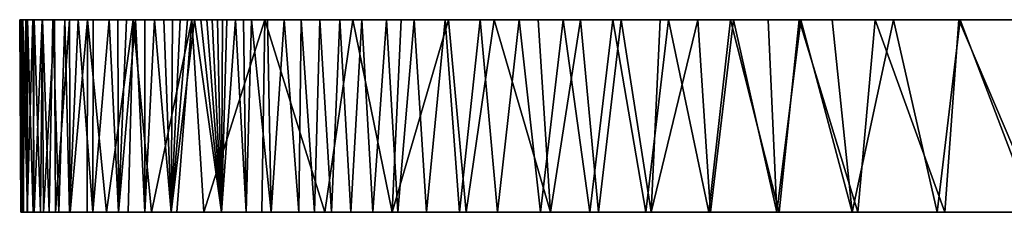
# Model space of a CAD drawing. Extents: x 0.1 to 33, y 23.3 to 23.5.
# Tile 1 of 143: x 0.086 to 0.864, y 23.304 to 23.456. Entities that reach past the tile are written whole.
import ezdxf

# ---------------------------------------------------------------- set-up
doc = ezdxf.new("R2010")
doc.units = 0
doc.layers.get('0').update_dxf_attribs({"linetype": 'CONTINUOUS'})

msp = doc.modelspace()

# ---------------------------------------------------------------- linework, layer by layer
at = {"color": 7}
for points in [[(0.08751, 23.45614, 7.63081), (15.77429, 23.45614, 7.20856), (0.08601, 23.45614, 7.47834), (0.08751, 23.45614, 7.63081)], [(0.08601, 23.45614, 7.47834), (15.77429, 23.45614, 7.20856), (0.08633, 23.45614, 7.31706), (0.08601, 23.45614, 7.47834)], [(0.08696, 23.30386, 7.48884), (0.08751, 23.45614, 7.63081), (0.08601, 23.45614, 7.47834), (0.08696, 23.30386, 7.48884)], [(0.08696, 23.30386, 7.48884), (0.08601, 23.45614, 7.47834), (0.08715, 23.30386, 7.32863), (0.08696, 23.30386, 7.48884)], [(0.08715, 23.30386, 7.32863), (0.08601, 23.45614, 7.47834), (0.08633, 23.45614, 7.31706), (0.08715, 23.30386, 7.32863)], [(0.08633, 23.45614, 7.31706), (15.77429, 23.45614, 7.20856), (0.08839, 23.45614, 7.14621), (0.08633, 23.45614, 7.31706)], [(0.08715, 23.30386, 7.32863), (0.08633, 23.45614, 7.31706), (0.08895, 23.30386, 7.16159), (0.08715, 23.30386, 7.32863)], [(0.08895, 23.30386, 7.16159), (0.08633, 23.45614, 7.31706), (0.08839, 23.45614, 7.14621), (0.08895, 23.30386, 7.16159)], [(0.08851, 23.30386, 7.64203), (0.08751, 23.45614, 7.63081), (0.08696, 23.30386, 7.48884), (0.08851, 23.30386, 7.64203)], [(0.09091, 23.45614, 7.7752), (15.77429, 23.45614, 7.20856), (0.08751, 23.45614, 7.63081), (0.09091, 23.45614, 7.7752)], [(0.08851, 23.30386, 7.64203), (0.09091, 23.45614, 7.7752), (0.08751, 23.45614, 7.63081), (0.08851, 23.30386, 7.64203)], [(15.30867, 23.45614, 6.8178), (0.09209, 23.45614, 6.96504), (0.08839, 23.45614, 7.14621), (15.30867, 23.45614, 6.8178)], [(0.08839, 23.45614, 7.14621), (15.77429, 23.45614, 7.20856), (15.30867, 23.45614, 6.8178), (0.08839, 23.45614, 7.14621)], [(0.08895, 23.30386, 7.16159), (0.08839, 23.45614, 7.14621), (0.09221, 23.30386, 6.98797), (0.08895, 23.30386, 7.16159)], [(0.09221, 23.30386, 6.98797), (0.08839, 23.45614, 7.14621), (0.09209, 23.45614, 6.96504), (0.09221, 23.30386, 6.98797)], [(0.09194, 23.30386, 7.78803), (0.09091, 23.45614, 7.7752), (0.08851, 23.30386, 7.64203), (0.09194, 23.30386, 7.78803)], [(0.09632, 23.45614, 7.91229), (15.77429, 23.45614, 7.20856), (0.09091, 23.45614, 7.7752), (0.09632, 23.45614, 7.91229)], [(0.09194, 23.30386, 7.78803), (0.09632, 23.45614, 7.91229), (0.09091, 23.45614, 7.7752), (0.09194, 23.30386, 7.78803)], [(0.09733, 23.30386, 7.92679), (0.09632, 23.45614, 7.91229), (0.09194, 23.30386, 7.78803), (0.09733, 23.30386, 7.92679)], [(15.30867, 23.45614, 6.8178), (0.09735, 23.45614, 6.7728), (0.09209, 23.45614, 6.96504), (15.30867, 23.45614, 6.8178)], [(0.09221, 23.30386, 6.98797), (0.09209, 23.45614, 6.96504), (0.09678, 23.30386, 6.80808), (0.09221, 23.30386, 6.98797)], [(0.09678, 23.30386, 6.80808), (0.09209, 23.45614, 6.96504), (0.09735, 23.45614, 6.7728), (0.09678, 23.30386, 6.80808)], [(0.10381, 23.45614, 8.0428), (15.77429, 23.45614, 7.20856), (0.09632, 23.45614, 7.91229), (0.10381, 23.45614, 8.0428)], [(0.09733, 23.30386, 7.92679), (0.10381, 23.45614, 8.0428), (0.09632, 23.45614, 7.91229), (0.09733, 23.30386, 7.92679)], [(0.09678, 23.30386, 6.80808), (0.09735, 23.45614, 6.7728), (0.10252, 23.30386, 6.62225), (0.09678, 23.30386, 6.80808)], [(0.10476, 23.30386, 8.05832), (0.10381, 23.45614, 8.0428), (0.09733, 23.30386, 7.92679), (0.10476, 23.30386, 8.05832)], [(18.02113, 23.45614, 6.77183), (0.10408, 23.45614, 6.56874), (0.09735, 23.45614, 6.7728), (18.02113, 23.45614, 6.77183)], [(18.02113, 23.45614, 6.77183), (0.09735, 23.45614, 6.7728), (15.34245, 23.45614, 6.77308), (18.02113, 23.45614, 6.77183)], [(15.34245, 23.45614, 6.77308), (0.09735, 23.45614, 6.7728), (15.31072, 23.45614, 6.79026), (15.34245, 23.45614, 6.77308)], [(15.31072, 23.45614, 6.79026), (0.09735, 23.45614, 6.7728), (15.30867, 23.45614, 6.8178), (15.31072, 23.45614, 6.79026)], [(0.10252, 23.30386, 6.62225), (0.09735, 23.45614, 6.7728), (0.10408, 23.45614, 6.56874), (0.10252, 23.30386, 6.62225)], [(0.10252, 23.30386, 6.62225), (0.10408, 23.45614, 6.56874), (0.10928, 23.30386, 6.43084), (0.10252, 23.30386, 6.62225)], [(0.11347, 23.45614, 8.1675), (16.87371, 23.45614, 8.0728), (0.10381, 23.45614, 8.0428), (0.11347, 23.45614, 8.1675)], [(0.10381, 23.45614, 8.0428), (16.87371, 23.45614, 8.0728), (15.77429, 23.45614, 7.20856), (0.10381, 23.45614, 8.0428)], [(0.10476, 23.30386, 8.05832), (0.11347, 23.45614, 8.1675), (0.10381, 23.45614, 8.0428), (0.10476, 23.30386, 8.05832)], [(17.50349, 23.45614, 6.05009), (0.10408, 23.45614, 6.56874), (18.02113, 23.45614, 6.77183), (17.50349, 23.45614, 6.05009)], [(0.1122, 23.45614, 6.35211), (0.10408, 23.45614, 6.56874), (17.50349, 23.45614, 6.05009), (0.1122, 23.45614, 6.35211)], [(0.10928, 23.30386, 6.43084), (0.10408, 23.45614, 6.56874), (0.1122, 23.45614, 6.35211), (0.10928, 23.30386, 6.43084)], [(0.11423, 23.30386, 8.18269), (0.11347, 23.45614, 8.1675), (0.10476, 23.30386, 8.05832), (0.11423, 23.30386, 8.18269)], [(0.10928, 23.30386, 6.43084), (0.1122, 23.45614, 6.35211), (0.11691, 23.30386, 6.23423), (0.10928, 23.30386, 6.43084)], [(17.50349, 23.45614, 6.05009), (0.1216, 23.45614, 6.12216), (0.1122, 23.45614, 6.35211), (17.50349, 23.45614, 6.05009)], [(0.11691, 23.30386, 6.23423), (0.1122, 23.45614, 6.35211), (0.1216, 23.45614, 6.12216), (0.11691, 23.30386, 6.23423)], [(0.1254, 23.45614, 8.28714), (16.87371, 23.45614, 8.0728), (0.11347, 23.45614, 8.1675), (0.1254, 23.45614, 8.28714)], [(0.11423, 23.30386, 8.18269), (0.1254, 23.45614, 8.28714), (0.11347, 23.45614, 8.1675), (0.11423, 23.30386, 8.18269)], [(0.12574, 23.30386, 8.30012), (0.1254, 23.45614, 8.28714), (0.11423, 23.30386, 8.18269), (0.12574, 23.30386, 8.30012)], [(0.11691, 23.30386, 6.23423), (0.1216, 23.45614, 6.12216), (0.1253, 23.30386, 6.03284), (0.11691, 23.30386, 6.23423)], [(17.50349, 23.45614, 6.05009), (0.13221, 23.45614, 5.87814), (0.1216, 23.45614, 6.12216), (17.50349, 23.45614, 6.05009)], [(0.1253, 23.30386, 6.03284), (0.1216, 23.45614, 6.12216), (0.13221, 23.45614, 5.87814), (0.1253, 23.30386, 6.03284)], [(0.1253, 23.30386, 6.03284), (0.13221, 23.45614, 5.87814), (0.14384, 23.30386, 5.61752), (0.1253, 23.30386, 6.03284)], [(0.13967, 23.45614, 8.40246), (16.87371, 23.45614, 8.0728), (0.1254, 23.45614, 8.28714), (0.13967, 23.45614, 8.40246)], [(0.12574, 23.30386, 8.30012), (0.13967, 23.45614, 8.40246), (0.1254, 23.45614, 8.28714), (0.12574, 23.30386, 8.30012)], [(0.13921, 23.30386, 8.4109), (0.13967, 23.45614, 8.40246), (0.12574, 23.30386, 8.30012), (0.13921, 23.30386, 8.4109)], [(17.43288, 23.45614, 5.91054), (0.13221, 23.45614, 5.87814), (17.50349, 23.45614, 6.05009), (17.43288, 23.45614, 5.91054)], [(17.43288, 23.45614, 5.91054), (17.43327, 23.45614, 5.87801), (0.13221, 23.45614, 5.87814), (17.43288, 23.45614, 5.91054)], [(0.13221, 23.45614, 5.87814), (17.43327, 23.45614, 5.87801), (0.14394, 23.45614, 5.61929), (0.13221, 23.45614, 5.87814)], [(0.14384, 23.30386, 5.61752), (0.13221, 23.45614, 5.87814), (0.14394, 23.45614, 5.61929), (0.14384, 23.30386, 5.61752)], [(0.15454, 23.30386, 8.5154), (0.13967, 23.45614, 8.40246), (0.13921, 23.30386, 8.4109), (0.15454, 23.30386, 8.5154)], [(0.17563, 23.45614, 8.62316), (16.87371, 23.45614, 8.0728), (0.13967, 23.45614, 8.40246), (0.17563, 23.45614, 8.62316)], [(0.15454, 23.30386, 8.5154), (0.17563, 23.45614, 8.62316), (0.13967, 23.45614, 8.40246), (0.15454, 23.30386, 8.5154)], [(0.14384, 23.30386, 5.61752), (0.14394, 23.45614, 5.61929), (0.15669, 23.45614, 5.34488), (0.14384, 23.30386, 5.61752)], [(0.14384, 23.30386, 5.61752), (0.15669, 23.45614, 5.34488), (0.16394, 23.30386, 5.18866), (0.14384, 23.30386, 5.61752)], [(0.14394, 23.45614, 5.61929), (17.43327, 23.45614, 5.87801), (17.45323, 23.45614, 5.86342), (0.14394, 23.45614, 5.61929)], [(0.14394, 23.45614, 5.61929), (17.45323, 23.45614, 5.86342), (19.35252, 23.45614, 5.41459), (0.14394, 23.45614, 5.61929)], [(0.14394, 23.45614, 5.61929), (19.35252, 23.45614, 5.41459), (0.15669, 23.45614, 5.34488), (0.14394, 23.45614, 5.61929)], [(0.17159, 23.30386, 8.61411), (0.17563, 23.45614, 8.62316), (0.15454, 23.30386, 8.5154), (0.17159, 23.30386, 8.61411)], [(0.15669, 23.45614, 5.34488), (19.35252, 23.45614, 5.41459), (19.02921, 23.45614, 5.03185), (0.15669, 23.45614, 5.34488)], [(0.15669, 23.45614, 5.34488), (19.02921, 23.45614, 5.03185), (0.16343, 23.45614, 5.20159), (0.15669, 23.45614, 5.34488)], [(0.16394, 23.30386, 5.18866), (0.15669, 23.45614, 5.34488), (0.16343, 23.45614, 5.20159), (0.16394, 23.30386, 5.18866)], [(0.16343, 23.45614, 5.20159), (19.02921, 23.45614, 5.03185), (0.17039, 23.45614, 5.05413), (0.16343, 23.45614, 5.20159)], [(0.16394, 23.30386, 5.18866), (0.16343, 23.45614, 5.20159), (0.17039, 23.45614, 5.05413), (0.16394, 23.30386, 5.18866)], [(0.17039, 23.45614, 5.05413), (0.17757, 23.45614, 4.90241), (0.16394, 23.30386, 5.18866), (0.17039, 23.45614, 5.05413)], [(0.16394, 23.30386, 5.18866), (0.17757, 23.45614, 4.90241), (0.18475, 23.30386, 4.75037), (0.16394, 23.30386, 5.18866)], [(19.02921, 23.45614, 5.03185), (0.17757, 23.45614, 4.90241), (0.17039, 23.45614, 5.05413), (19.02921, 23.45614, 5.03185)], [(0.19021, 23.30386, 8.70757), (0.17563, 23.45614, 8.62316), (0.17159, 23.30386, 8.61411), (0.19021, 23.30386, 8.70757)], [(0.22204, 23.45614, 8.83561), (16.87371, 23.45614, 8.0728), (0.17563, 23.45614, 8.62316), (0.22204, 23.45614, 8.83561)], [(0.19021, 23.30386, 8.70757), (0.22204, 23.45614, 8.83561), (0.17563, 23.45614, 8.62316), (0.19021, 23.30386, 8.70757)], [(19.02921, 23.45614, 5.03185), (14.11264, 23.45614, 4.95177), (0.17757, 23.45614, 4.90241), (19.02921, 23.45614, 5.03185)], [(14.11264, 23.45614, 4.95177), (14.04238, 23.45614, 4.80141), (0.17757, 23.45614, 4.90241), (14.11264, 23.45614, 4.95177)], [(0.17757, 23.45614, 4.90241), (14.04238, 23.45614, 4.80141), (0.18494, 23.45614, 4.74632), (0.17757, 23.45614, 4.90241)], [(0.18475, 23.30386, 4.75037), (0.17757, 23.45614, 4.90241), (0.18494, 23.45614, 4.74632), (0.18475, 23.30386, 4.75037)], [(0.18475, 23.30386, 4.75037), (0.18494, 23.45614, 4.74632), (0.19251, 23.45614, 4.58592), (0.18475, 23.30386, 4.75037)], [(0.18475, 23.30386, 4.75037), (0.19251, 23.45614, 4.58592), (0.20553, 23.30386, 4.30696), (0.18475, 23.30386, 4.75037)], [(0.18494, 23.45614, 4.74632), (14.04238, 23.45614, 4.80141), (13.91096, 23.45614, 4.38929), (0.18494, 23.45614, 4.74632)], [(0.18494, 23.45614, 4.74632), (13.91096, 23.45614, 4.38929), (0.19251, 23.45614, 4.58592), (0.18494, 23.45614, 4.74632)], [(0.21024, 23.30386, 8.79637), (0.22204, 23.45614, 8.83561), (0.19021, 23.30386, 8.70757), (0.21024, 23.30386, 8.79637)], [(0.19251, 23.45614, 4.58592), (13.91096, 23.45614, 4.38929), (0.19979, 23.45614, 4.43048), (0.19251, 23.45614, 4.58592)], [(0.20553, 23.30386, 4.30696), (0.19251, 23.45614, 4.58592), (0.19979, 23.45614, 4.43048), (0.20553, 23.30386, 4.30696)], [(0.19979, 23.45614, 4.43048), (13.91096, 23.45614, 4.38929), (0.20656, 23.45614, 4.28515), (0.19979, 23.45614, 4.43048)], [(0.20553, 23.30386, 4.30696), (0.19979, 23.45614, 4.43048), (0.20656, 23.45614, 4.28515), (0.20553, 23.30386, 4.30696)], [(0.20656, 23.45614, 4.28515), (0.21284, 23.45614, 4.14931), (0.20553, 23.30386, 4.30696), (0.20656, 23.45614, 4.28515)], [(0.20553, 23.30386, 4.30696), (0.21284, 23.45614, 4.14931), (0.21866, 23.45614, 4.02233), (0.20553, 23.30386, 4.30696)], [(0.20553, 23.30386, 4.30696), (0.21866, 23.45614, 4.02233), (0.22407, 23.45614, 3.90361), (0.20553, 23.30386, 4.30696)], [(0.20553, 23.30386, 4.30696), (0.22407, 23.45614, 3.90361), (0.24546, 23.30386, 3.42211), (0.20553, 23.30386, 4.30696)], [(0.20656, 23.45614, 4.28515), (13.91096, 23.45614, 4.38929), (13.5544, 23.45614, 3.11689), (0.20656, 23.45614, 4.28515)], [(0.20656, 23.45614, 4.28515), (13.5544, 23.45614, 3.11689), (0.21284, 23.45614, 4.14931), (0.20656, 23.45614, 4.28515)], [(0.23153, 23.30386, 8.8812), (0.22204, 23.45614, 8.83561), (0.21024, 23.30386, 8.79637), (0.23153, 23.30386, 8.8812)], [(0.21284, 23.45614, 4.14931), (13.5544, 23.45614, 3.11689), (0.21866, 23.45614, 4.02233), (0.21284, 23.45614, 4.14931)], [(0.21866, 23.45614, 4.02233), (13.5544, 23.45614, 3.11689), (0.22407, 23.45614, 3.90361), (0.21866, 23.45614, 4.02233)], [(0.2796, 23.45614, 9.04581), (16.87371, 23.45614, 8.0728), (0.22204, 23.45614, 8.83561), (0.2796, 23.45614, 9.04581)], [(0.23153, 23.30386, 8.8812), (0.2796, 23.45614, 9.04581), (0.22204, 23.45614, 8.83561), (0.23153, 23.30386, 8.8812)], [(0.22407, 23.45614, 3.90361), (13.5544, 23.45614, 3.11689), (0.2291, 23.45614, 3.79251), (0.22407, 23.45614, 3.90361)], [(0.24546, 23.30386, 3.42211), (0.22407, 23.45614, 3.90361), (0.2291, 23.45614, 3.79251), (0.24546, 23.30386, 3.42211)], [(0.2291, 23.45614, 3.79251), (13.5544, 23.45614, 3.11689), (0.23378, 23.45614, 3.68842), (0.2291, 23.45614, 3.79251)], [(0.24546, 23.30386, 3.42211), (0.2291, 23.45614, 3.79251), (0.23378, 23.45614, 3.68842), (0.24546, 23.30386, 3.42211)], [(0.27735, 23.30386, 9.0418), (0.2796, 23.45614, 9.04581), (0.23153, 23.30386, 8.8812), (0.27735, 23.30386, 9.0418)], [(0.23378, 23.45614, 3.68842), (13.5544, 23.45614, 3.11689), (0.23814, 23.45614, 3.5907), (0.23378, 23.45614, 3.68842)], [(0.23378, 23.45614, 3.68842), (0.23814, 23.45614, 3.5907), (0.24546, 23.30386, 3.42211), (0.23378, 23.45614, 3.68842)], [(0.23814, 23.45614, 3.5907), (13.5544, 23.45614, 3.11689), (0.24223, 23.45614, 3.49875), (0.23814, 23.45614, 3.5907)], [(0.24546, 23.30386, 3.42211), (0.23814, 23.45614, 3.5907), (0.24223, 23.45614, 3.49875), (0.24546, 23.30386, 3.42211)], [(0.24223, 23.45614, 3.49875), (13.5544, 23.45614, 3.11689), (0.24607, 23.45614, 3.41193), (0.24223, 23.45614, 3.49875)], [(0.24546, 23.30386, 3.42211), (0.24223, 23.45614, 3.49875), (0.24607, 23.45614, 3.41193), (0.24546, 23.30386, 3.42211)], [(0.24607, 23.45614, 3.41193), (0.2497, 23.45614, 3.32964), (0.24546, 23.30386, 3.42211), (0.24607, 23.45614, 3.41193)], [(0.24546, 23.30386, 3.42211), (0.2497, 23.45614, 3.32964), (0.25647, 23.45614, 3.1761), (0.24546, 23.30386, 3.42211)], [(0.24546, 23.30386, 3.42211), (0.25647, 23.45614, 3.1761), (0.26479, 23.30386, 2.98891), (0.24546, 23.30386, 3.42211)], [(0.24607, 23.45614, 3.41193), (13.5544, 23.45614, 3.11689), (0.2497, 23.45614, 3.32964), (0.24607, 23.45614, 3.41193)], [(0.2497, 23.45614, 3.32964), (13.5544, 23.45614, 3.11689), (0.25647, 23.45614, 3.1761), (0.2497, 23.45614, 3.32964)], [(0.25647, 23.45614, 3.1761), (13.5544, 23.45614, 3.11689), (0.26283, 23.45614, 3.03318), (0.25647, 23.45614, 3.1761)], [(0.26479, 23.30386, 2.98891), (0.25647, 23.45614, 3.1761), (0.26283, 23.45614, 3.03318), (0.26479, 23.30386, 2.98891)], [(0.26283, 23.45614, 3.03318), (13.5544, 23.45614, 3.11689), (13.22281, 23.45614, 1.80861), (0.26283, 23.45614, 3.03318)], [(0.26283, 23.45614, 3.03318), (13.22281, 23.45614, 1.80861), (0.26903, 23.45614, 2.89588), (0.26283, 23.45614, 3.03318)], [(0.26479, 23.30386, 2.98891), (0.26283, 23.45614, 3.03318), (0.26903, 23.45614, 2.89588), (0.26479, 23.30386, 2.98891)], [(0.26479, 23.30386, 2.98891), (0.26903, 23.45614, 2.89588), (0.28464, 23.30386, 2.56671), (0.26479, 23.30386, 2.98891)], [(0.26903, 23.45614, 2.89588), (13.22281, 23.45614, 1.80861), (0.28176, 23.45614, 2.62583), (0.26903, 23.45614, 2.89588)], [(0.28464, 23.30386, 2.56671), (0.26903, 23.45614, 2.89588), (0.28176, 23.45614, 2.62583), (0.28464, 23.30386, 2.56671)], [(0.32691, 23.30386, 9.19537), (0.2796, 23.45614, 9.04581), (0.27735, 23.30386, 9.0418), (0.32691, 23.30386, 9.19537)], [(0.34904, 23.45614, 9.25977), (16.87371, 23.45614, 8.0728), (0.2796, 23.45614, 9.04581), (0.34904, 23.45614, 9.25977)], [(0.32691, 23.30386, 9.19537), (0.34904, 23.45614, 9.25977), (0.2796, 23.45614, 9.04581), (0.32691, 23.30386, 9.19537)], [(0.28176, 23.45614, 2.62583), (13.22281, 23.45614, 1.80861), (0.2948, 23.45614, 2.36997), (0.28176, 23.45614, 2.62583)], [(0.28464, 23.30386, 2.56671), (0.28176, 23.45614, 2.62583), (0.2948, 23.45614, 2.36997), (0.28464, 23.30386, 2.56671)], [(0.28464, 23.30386, 2.56671), (0.2948, 23.45614, 2.36997), (0.30647, 23.30386, 2.15849), (0.28464, 23.30386, 2.56671)], [(0.2948, 23.45614, 2.36997), (13.22281, 23.45614, 1.80861), (0.30843, 23.45614, 2.12879), (0.2948, 23.45614, 2.36997)], [(0.30647, 23.30386, 2.15849), (0.2948, 23.45614, 2.36997), (0.30843, 23.45614, 2.12879), (0.30647, 23.30386, 2.15849)], [(0.30647, 23.30386, 2.15849), (0.30843, 23.45614, 2.12879), (0.31873, 23.30386, 1.96035), (0.30647, 23.30386, 2.15849)], [(0.30843, 23.45614, 2.12879), (13.22281, 23.45614, 1.80861), (0.32299, 23.45614, 1.90131), (0.30843, 23.45614, 2.12879)], [(0.31873, 23.30386, 1.96035), (0.30843, 23.45614, 2.12879), (0.32299, 23.45614, 1.90131), (0.31873, 23.30386, 1.96035)], [(0.31873, 23.30386, 1.96035), (0.32299, 23.45614, 1.90131), (0.3323, 23.30386, 1.76646), (0.31873, 23.30386, 1.96035)], [(0.32299, 23.45614, 1.90131), (13.22281, 23.45614, 1.80861), (0.33884, 23.45614, 1.68658), (0.32299, 23.45614, 1.90131)], [(0.3323, 23.30386, 1.76646), (0.32299, 23.45614, 1.90131), (0.33884, 23.45614, 1.68658), (0.3323, 23.30386, 1.76646)], [(0.38027, 23.30386, 9.34784), (0.34904, 23.45614, 9.25977), (0.32691, 23.30386, 9.19537), (0.38027, 23.30386, 9.34784)], [(0.3323, 23.30386, 1.76646), (0.33884, 23.45614, 1.68658), (0.34754, 23.30386, 1.57697), (0.3323, 23.30386, 1.76646)], [(0.33884, 23.45614, 1.68658), (13.22281, 23.45614, 1.80861), (13.12247, 23.45614, 1.35169), (0.33884, 23.45614, 1.68658)], [(0.33884, 23.45614, 1.68658), (13.12247, 23.45614, 1.35169), (0.35632, 23.45614, 1.48361), (0.33884, 23.45614, 1.68658)], [(0.34754, 23.30386, 1.57697), (0.33884, 23.45614, 1.68658), (0.35632, 23.45614, 1.48361), (0.34754, 23.30386, 1.57697)], [(0.34754, 23.30386, 1.57697), (0.35632, 23.45614, 1.48361), (0.36484, 23.30386, 1.39198), (0.34754, 23.30386, 1.57697)], [(32.20641, 23.45614, 9.35852), (18.42442, 23.45614, 9.27411), (0.34904, 23.45614, 9.25977), (32.20641, 23.45614, 9.35852)], [(32.20641, 23.45614, 9.35852), (0.34904, 23.45614, 9.25977), (13.52398, 23.45614, 12.27598), (32.20641, 23.45614, 9.35852)], [(13.52398, 23.45614, 12.27598), (0.34904, 23.45614, 9.25977), (12.16011, 23.45614, 12.18574), (13.52398, 23.45614, 12.27598)], [(12.16011, 23.45614, 12.18574), (0.34904, 23.45614, 9.25977), (11.82901, 23.45614, 12.16379), (12.16011, 23.45614, 12.18574)], [(11.82901, 23.45614, 12.16379), (0.34904, 23.45614, 9.25977), (11.50634, 23.45614, 12.14239), (11.82901, 23.45614, 12.16379)], [(11.50634, 23.45614, 12.14239), (0.34904, 23.45614, 9.25977), (11.19199, 23.45614, 12.12152), (11.50634, 23.45614, 12.14239)], [(11.19199, 23.45614, 12.12152), (0.34904, 23.45614, 9.25977), (10.88585, 23.45614, 12.10116), (11.19199, 23.45614, 12.12152)], [(10.88585, 23.45614, 12.10116), (0.34904, 23.45614, 9.25977), (10.58781, 23.45614, 12.08129), (10.88585, 23.45614, 12.10116)], [(10.58781, 23.45614, 12.08129), (0.34904, 23.45614, 9.25977), (10.29775, 23.45614, 12.06189), (10.58781, 23.45614, 12.08129)], [(10.29775, 23.45614, 12.06189), (0.34904, 23.45614, 9.25977), (10.01556, 23.45614, 12.04294), (10.29775, 23.45614, 12.06189)], [(10.01556, 23.45614, 12.04294), (0.34904, 23.45614, 9.25977), (9.74113, 23.45614, 12.02442), (10.01556, 23.45614, 12.04294)], [(9.74113, 23.45614, 12.02442), (0.34904, 23.45614, 9.25977), (9.47435, 23.45614, 12.00631), (9.74113, 23.45614, 12.02442)], [(9.47435, 23.45614, 12.00631), (0.34904, 23.45614, 9.25977), (9.2151, 23.45614, 11.98859), (9.47435, 23.45614, 12.00631)], [(9.2151, 23.45614, 11.98859), (0.34904, 23.45614, 9.25977), (8.96328, 23.45614, 11.97123), (9.2151, 23.45614, 11.98859)], [(8.96328, 23.45614, 11.97123), (0.34904, 23.45614, 9.25977), (8.71877, 23.45614, 11.95423), (8.96328, 23.45614, 11.97123)], [(8.71877, 23.45614, 11.95423), (0.34904, 23.45614, 9.25977), (0.38739, 23.45614, 9.36736), (8.71877, 23.45614, 11.95423)], [(18.42442, 23.45614, 9.27411), (16.87371, 23.45614, 8.0728), (0.34904, 23.45614, 9.25977), (18.42442, 23.45614, 9.27411)], [(0.38027, 23.30386, 9.34784), (0.38739, 23.45614, 9.36736), (0.34904, 23.45614, 9.25977), (0.38027, 23.30386, 9.34784)], [(0.35632, 23.45614, 1.48361), (13.12247, 23.45614, 1.35169), (0.37579, 23.45614, 1.29144), (0.35632, 23.45614, 1.48361)], [(0.36484, 23.30386, 1.39198), (0.35632, 23.45614, 1.48361), (0.37579, 23.45614, 1.29144), (0.36484, 23.30386, 1.39198)], [(0.36484, 23.30386, 1.39198), (0.37579, 23.45614, 1.29144), (0.38462, 23.30386, 1.2115), (0.36484, 23.30386, 1.39198)], [(0.37579, 23.45614, 1.29144), (13.12247, 23.45614, 1.35169), (13.0958, 23.45614, 1.13858), (0.37579, 23.45614, 1.29144)], [(0.37579, 23.45614, 1.29144), (13.0958, 23.45614, 1.13858), (0.3976, 23.45614, 1.10911), (0.37579, 23.45614, 1.29144)], [(0.38462, 23.30386, 1.2115), (0.37579, 23.45614, 1.29144), (0.3976, 23.45614, 1.10911), (0.38462, 23.30386, 1.2115)], [(0.43873, 23.30386, 9.50426), (0.42467, 23.45614, 9.46692), (0.38027, 23.30386, 9.34784), (0.43873, 23.30386, 9.50426)], [(0.38027, 23.30386, 9.34784), (0.42467, 23.45614, 9.46692), (0.38739, 23.45614, 9.36736), (0.38027, 23.30386, 9.34784)], [(0.38462, 23.30386, 1.2115), (0.3976, 23.45614, 1.10911), (0.40731, 23.30386, 1.03554), (0.38462, 23.30386, 1.2115)], [(8.71877, 23.45614, 11.95423), (0.38739, 23.45614, 9.36736), (8.48146, 23.45614, 11.93756), (8.71877, 23.45614, 11.95423)], [(8.48146, 23.45614, 11.93756), (0.38739, 23.45614, 9.36736), (8.25124, 23.45614, 11.92119), (8.48146, 23.45614, 11.93756)], [(8.25124, 23.45614, 11.92119), (0.38739, 23.45614, 9.36736), (8.028, 23.45614, 11.90512), (8.25124, 23.45614, 11.92119)], [(8.028, 23.45614, 11.90512), (0.38739, 23.45614, 9.36736), (7.81161, 23.45614, 11.88931), (8.028, 23.45614, 11.90512)], [(7.81161, 23.45614, 11.88931), (0.38739, 23.45614, 9.36736), (7.60198, 23.45614, 11.87376), (7.81161, 23.45614, 11.88931)], [(7.60198, 23.45614, 11.87376), (0.38739, 23.45614, 9.36736), (7.399, 23.45614, 11.85843), (7.60198, 23.45614, 11.87376)], [(7.399, 23.45614, 11.85843), (0.38739, 23.45614, 9.36736), (7.20253, 23.45614, 11.84331), (7.399, 23.45614, 11.85843)], [(7.20253, 23.45614, 11.84331), (0.38739, 23.45614, 9.36736), (7.01249, 23.45614, 11.82838), (7.20253, 23.45614, 11.84331)], [(7.01249, 23.45614, 11.82838), (0.38739, 23.45614, 9.36736), (6.82875, 23.45614, 11.81363), (7.01249, 23.45614, 11.82838)], [(6.82875, 23.45614, 11.81363), (0.38739, 23.45614, 9.36736), (6.6512, 23.45614, 11.79902), (6.82875, 23.45614, 11.81363)], [(6.6512, 23.45614, 11.79902), (0.38739, 23.45614, 9.36736), (6.47973, 23.45614, 11.78454), (6.6512, 23.45614, 11.79902)], [(6.47973, 23.45614, 11.78454), (0.38739, 23.45614, 9.36736), (6.31423, 23.45614, 11.77017), (6.47973, 23.45614, 11.78454)], [(6.31423, 23.45614, 11.77017), (0.38739, 23.45614, 9.36736), (6.15458, 23.45614, 11.75589), (6.31423, 23.45614, 11.77017)], [(6.15458, 23.45614, 11.75589), (0.38739, 23.45614, 9.36736), (5.99976, 23.45614, 11.74162), (6.15458, 23.45614, 11.75589)], [(5.99976, 23.45614, 11.74162), (0.38739, 23.45614, 9.36736), (5.69753, 23.45614, 11.71257), (5.99976, 23.45614, 11.74162)], [(5.69753, 23.45614, 11.71257), (0.38739, 23.45614, 9.36736), (5.40482, 23.45614, 11.68273), (5.69753, 23.45614, 11.71257)], [(5.40482, 23.45614, 11.68273), (0.38739, 23.45614, 9.36736), (5.12154, 23.45614, 11.65198), (5.40482, 23.45614, 11.68273)], [(5.12154, 23.45614, 11.65198), (0.38739, 23.45614, 9.36736), (4.84757, 23.45614, 11.62017), (5.12154, 23.45614, 11.65198)], [(4.84757, 23.45614, 11.62017), (0.38739, 23.45614, 9.36736), (4.58281, 23.45614, 11.58719), (4.84757, 23.45614, 11.62017)], [(4.58281, 23.45614, 11.58719), (0.38739, 23.45614, 9.36736), (4.32718, 23.45614, 11.55291), (4.58281, 23.45614, 11.58719)], [(4.32718, 23.45614, 11.55291), (0.38739, 23.45614, 9.36736), (4.08057, 23.45614, 11.5172), (4.32718, 23.45614, 11.55291)], [(4.08057, 23.45614, 11.5172), (0.38739, 23.45614, 9.36736), (3.84286, 23.45614, 11.47993), (4.08057, 23.45614, 11.5172)], [(3.84286, 23.45614, 11.47993), (0.38739, 23.45614, 9.36736), (3.61398, 23.45614, 11.44097), (3.84286, 23.45614, 11.47993)], [(3.61398, 23.45614, 11.44097), (0.38739, 23.45614, 9.36736), (3.39381, 23.45614, 11.4002), (3.61398, 23.45614, 11.44097)], [(3.39381, 23.45614, 11.4002), (0.38739, 23.45614, 9.36736), (3.18225, 23.45614, 11.35749), (3.39381, 23.45614, 11.4002)], [(3.18225, 23.45614, 11.35749), (0.38739, 23.45614, 9.36736), (2.9792, 23.45614, 11.31271), (3.18225, 23.45614, 11.35749)], [(2.9792, 23.45614, 11.31271), (0.38739, 23.45614, 9.36736), (2.78457, 23.45614, 11.26574), (2.9792, 23.45614, 11.31271)], [(2.78457, 23.45614, 11.26574), (0.38739, 23.45614, 9.36736), (0.42467, 23.45614, 9.46692), (2.78457, 23.45614, 11.26574)], [(0.3976, 23.45614, 1.10911), (13.0958, 23.45614, 1.13858), (13.2098, 23.45614, 0.9758), (0.3976, 23.45614, 1.10911)], [(0.3976, 23.45614, 1.10911), (13.2098, 23.45614, 0.9758), (0.4221, 23.45614, 0.93565), (0.3976, 23.45614, 1.10911)], [(0.40731, 23.30386, 1.03554), (0.3976, 23.45614, 1.10911), (0.4221, 23.45614, 0.93565), (0.40731, 23.30386, 1.03554)], [(0.40731, 23.30386, 1.03554), (0.4221, 23.45614, 0.93565), (0.43338, 23.30386, 0.86406), (0.40731, 23.30386, 1.03554)], [(0.4221, 23.45614, 0.93565), (13.2098, 23.45614, 0.9758), (13.48843, 23.45614, 0.63079), (0.4221, 23.45614, 0.93565)], [(0.4221, 23.45614, 0.93565), (13.48843, 23.45614, 0.63079), (0.44963, 23.45614, 0.77008), (0.4221, 23.45614, 0.93565)], [(0.43338, 23.30386, 0.86406), (0.4221, 23.45614, 0.93565), (0.44963, 23.45614, 0.77008), (0.43338, 23.30386, 0.86406)], [(2.78457, 23.45614, 11.26574), (0.42467, 23.45614, 9.46692), (2.59825, 23.45614, 11.21643), (2.78457, 23.45614, 11.26574)], [(2.59825, 23.45614, 11.21643), (0.42467, 23.45614, 9.46692), (0.46065, 23.45614, 9.55832), (2.59825, 23.45614, 11.21643)], [(0.43873, 23.30386, 9.50426), (0.46065, 23.45614, 9.55832), (0.42467, 23.45614, 9.46692), (0.43873, 23.30386, 9.50426)], [(0.43338, 23.30386, 0.86406), (0.44963, 23.45614, 0.77008), (0.46327, 23.30386, 0.69696), (0.43338, 23.30386, 0.86406)], [(0.50526, 23.30386, 9.66799), (0.46065, 23.45614, 9.55832), (0.43873, 23.30386, 9.50426), (0.50526, 23.30386, 9.66799)], [(0.44963, 23.45614, 0.77008), (13.48843, 23.45614, 0.63079), (0.48054, 23.45614, 0.61145), (0.44963, 23.45614, 0.77008)], [(0.46327, 23.30386, 0.69696), (0.44963, 23.45614, 0.77008), (0.48054, 23.45614, 0.61145), (0.46327, 23.30386, 0.69696)], [(2.59825, 23.45614, 11.21643), (0.46065, 23.45614, 9.55832), (2.42089, 23.45614, 11.16492), (2.59825, 23.45614, 11.21643)], [(2.42089, 23.45614, 11.16492), (0.46065, 23.45614, 9.55832), (0.49535, 23.45614, 9.64199), (2.42089, 23.45614, 11.16492)], [(0.50526, 23.30386, 9.66799), (0.49535, 23.45614, 9.64199), (0.46065, 23.45614, 9.55832), (0.50526, 23.30386, 9.66799)], [(0.46327, 23.30386, 0.69696), (0.48054, 23.45614, 0.61145), (0.49744, 23.30386, 0.53415), (0.46327, 23.30386, 0.69696)], [(0.48054, 23.45614, 0.61145), (13.48843, 23.45614, 0.63079), (14.33226, 23.45614, -0.36533), (0.48054, 23.45614, 0.61145)], [(0.48054, 23.45614, 0.61145), (14.33226, 23.45614, -0.36533), (0.51529, 23.45614, 0.45842), (0.48054, 23.45614, 0.61145)], [(0.49744, 23.30386, 0.53415), (0.48054, 23.45614, 0.61145), (0.51529, 23.45614, 0.45842), (0.49744, 23.30386, 0.53415)], [(2.42089, 23.45614, 11.16492), (0.49535, 23.45614, 9.64199), (2.25437, 23.45614, 11.11183), (2.42089, 23.45614, 11.16492)], [(2.25437, 23.45614, 11.11183), (0.49535, 23.45614, 9.64199), (0.52877, 23.45614, 9.7184), (2.25437, 23.45614, 11.11183)], [(0.50526, 23.30386, 9.66799), (0.52877, 23.45614, 9.7184), (0.49535, 23.45614, 9.64199), (0.50526, 23.30386, 9.66799)], [(0.49744, 23.30386, 0.53415), (0.51529, 23.45614, 0.45842), (0.53635, 23.30386, 0.37549), (0.49744, 23.30386, 0.53415)], [(0.54303, 23.30386, 9.75302), (0.52877, 23.45614, 9.7184), (0.50526, 23.30386, 9.66799), (0.54303, 23.30386, 9.75302)], [(0.51529, 23.45614, 0.45842), (14.33226, 23.45614, -0.36533), (0.55444, 23.45614, 0.30952), (0.51529, 23.45614, 0.45842)], [(0.53635, 23.30386, 0.37549), (0.51529, 23.45614, 0.45842), (0.55444, 23.45614, 0.30952), (0.53635, 23.30386, 0.37549)], [(2.25437, 23.45614, 11.11183), (0.52877, 23.45614, 9.7184), (2.09834, 23.45614, 11.0572), (2.25437, 23.45614, 11.11183)], [(2.09834, 23.45614, 11.0572), (0.52877, 23.45614, 9.7184), (0.56092, 23.45614, 9.788), (2.09834, 23.45614, 11.0572)], [(0.54303, 23.30386, 9.75302), (0.56092, 23.45614, 9.788), (0.52877, 23.45614, 9.7184), (0.54303, 23.30386, 9.75302)], [(0.53635, 23.30386, 0.37549), (0.55444, 23.45614, 0.30952), (0.58044, 23.30386, 0.22083), (0.53635, 23.30386, 0.37549)], [(0.58483, 23.30386, 9.84009), (0.56092, 23.45614, 9.788), (0.54303, 23.30386, 9.75302), (0.58483, 23.30386, 9.84009)], [(0.55444, 23.45614, 0.30952), (14.33226, 23.45614, -0.36533), (0.59833, 23.45614, 0.16443), (0.55444, 23.45614, 0.30952)], [(0.58044, 23.30386, 0.22083), (0.55444, 23.45614, 0.30952), (0.59833, 23.45614, 0.16443), (0.58044, 23.30386, 0.22083)], [(2.09834, 23.45614, 11.0572), (0.56092, 23.45614, 9.788), (1.95232, 23.45614, 11.00101), (2.09834, 23.45614, 11.0572)], [(1.95232, 23.45614, 11.00101), (0.56092, 23.45614, 9.788), (0.59182, 23.45614, 9.85123), (1.95232, 23.45614, 11.00101)], [(0.58483, 23.30386, 9.84009), (0.59182, 23.45614, 9.85123), (0.56092, 23.45614, 9.788), (0.58483, 23.30386, 9.84009)], [(0.58044, 23.30386, 0.22083), (0.59833, 23.45614, 0.16443), (0.63012, 23.30386, 0.07), (0.58044, 23.30386, 0.22083)], [(0.63152, 23.30386, 9.929), (0.62146, 23.45614, 9.90856), (0.58483, 23.30386, 9.84009), (0.63152, 23.30386, 9.929)], [(0.58483, 23.30386, 9.84009), (0.62146, 23.45614, 9.90856), (0.59182, 23.45614, 9.85123), (0.58483, 23.30386, 9.84009)], [(1.95232, 23.45614, 11.00101), (0.59182, 23.45614, 9.85123), (0.62146, 23.45614, 9.90856), (1.95232, 23.45614, 11.00101)], [(0.59833, 23.45614, 0.16443), (14.33226, 23.45614, -0.36533), (0.64727, 23.45614, 0.02293), (0.59833, 23.45614, 0.16443)], [(0.63012, 23.30386, 0.07), (0.59833, 23.45614, 0.16443), (0.64727, 23.45614, 0.02293), (0.63012, 23.30386, 0.07)], [(0.62146, 23.45614, 9.90856), (0.64986, 23.45614, 9.96043), (1.95232, 23.45614, 11.00101), (0.62146, 23.45614, 9.90856)], [(0.63152, 23.30386, 9.929), (0.64986, 23.45614, 9.96043), (0.62146, 23.45614, 9.90856), (0.63152, 23.30386, 9.929)], [(0.63012, 23.30386, 0.07), (0.64727, 23.45614, 0.02293), (0.68578, 23.30386, -0.07719), (0.63012, 23.30386, 0.07)], [(0.68405, 23.30386, 10.01946), (0.64986, 23.45614, 9.96043), (0.63152, 23.30386, 9.929), (0.68405, 23.30386, 10.01946)], [(0.64727, 23.45614, 0.02293), (14.33226, 23.45614, -0.36533), (0.70159, 23.45614, -0.11522), (0.64727, 23.45614, 0.02293)], [(0.68578, 23.30386, -0.07719), (0.64727, 23.45614, 0.02293), (0.70159, 23.45614, -0.11522), (0.68578, 23.30386, -0.07719)], [(1.95232, 23.45614, 11.00101), (0.64986, 23.45614, 9.96043), (0.67703, 23.45614, 10.0073), (1.95232, 23.45614, 11.00101)], [(0.68405, 23.30386, 10.01946), (0.67703, 23.45614, 10.0073), (0.64986, 23.45614, 9.96043), (0.68405, 23.30386, 10.01946)], [(1.95232, 23.45614, 11.00101), (0.67703, 23.45614, 10.0073), (0.70298, 23.45614, 10.04962), (1.95232, 23.45614, 11.00101)], [(0.68405, 23.30386, 10.01946), (0.70298, 23.45614, 10.04962), (0.67703, 23.45614, 10.0073), (0.68405, 23.30386, 10.01946)], [(0.7434, 23.30386, 10.11109), (0.70298, 23.45614, 10.04962), (0.68405, 23.30386, 10.01946), (0.7434, 23.30386, 10.11109)], [(0.68578, 23.30386, -0.07719), (0.70159, 23.45614, -0.11522), (0.74782, 23.30386, -0.22093), (0.68578, 23.30386, -0.07719)], [(0.70159, 23.45614, -0.11522), (14.33226, 23.45614, -0.36533), (0.76161, 23.45614, -0.25027), (0.70159, 23.45614, -0.11522)], [(0.74782, 23.30386, -0.22093), (0.70159, 23.45614, -0.11522), (0.76161, 23.45614, -0.25027), (0.74782, 23.30386, -0.22093)], [(0.70298, 23.45614, 10.04962), (0.72771, 23.45614, 10.08784), (1.95232, 23.45614, 11.00101), (0.70298, 23.45614, 10.04962)], [(0.7434, 23.30386, 10.11109), (0.72771, 23.45614, 10.08784), (0.70298, 23.45614, 10.04962), (0.7434, 23.30386, 10.11109)], [(1.95232, 23.45614, 11.00101), (0.72771, 23.45614, 10.08784), (0.7762, 23.45614, 10.15757), (1.95232, 23.45614, 11.00101)], [(0.7434, 23.30386, 10.11109), (0.7762, 23.45614, 10.15757), (0.72771, 23.45614, 10.08784), (0.7434, 23.30386, 10.11109)], [(0.81059, 23.30386, 10.20344), (0.7762, 23.45614, 10.15757), (0.7434, 23.30386, 10.11109), (0.81059, 23.30386, 10.20344)], [(0.74782, 23.30386, -0.22093), (0.76161, 23.45614, -0.25027), (0.81656, 23.30386, -0.36143), (0.74782, 23.30386, -0.22093)], [(0.76161, 23.45614, -0.25027), (14.33226, 23.45614, -0.36533), (0.82765, 23.45614, -0.38245), (0.76161, 23.45614, -0.25027)], [(0.81656, 23.30386, -0.36143), (0.76161, 23.45614, -0.25027), (0.82765, 23.45614, -0.38245), (0.81656, 23.30386, -0.36143)], [(1.95232, 23.45614, 11.00101), (0.7762, 23.45614, 10.15757), (0.82872, 23.45614, 10.22671), (1.95232, 23.45614, 11.00101)], [(0.81059, 23.30386, 10.20344), (0.82872, 23.45614, 10.22671), (0.7762, 23.45614, 10.15757), (0.81059, 23.30386, 10.20344)], [(0.88664, 23.30386, 10.29604), (0.82872, 23.45614, 10.22671), (0.81059, 23.30386, 10.20344), (0.88664, 23.30386, 10.29604)], [(0.81656, 23.30386, -0.36143), (0.82765, 23.45614, -0.38245), (0.89232, 23.30386, -0.4989), (0.81656, 23.30386, -0.36143)], [(0.82765, 23.45614, -0.38245), (14.33226, 23.45614, -0.36533), (15.21257, 23.45614, -1.36883), (0.82765, 23.45614, -0.38245)], [(0.82765, 23.45614, -0.38245), (15.21257, 23.45614, -1.36883), (0.90002, 23.45614, -0.512), (0.82765, 23.45614, -0.38245)], [(0.89232, 23.30386, -0.4989), (0.82765, 23.45614, -0.38245), (0.90002, 23.45614, -0.512), (0.89232, 23.30386, -0.4989)], [(0.82872, 23.45614, 10.22671), (0.88598, 23.45614, 10.29552), (1.95232, 23.45614, 11.00101), (0.82872, 23.45614, 10.22671)], [(0.88664, 23.30386, 10.29604), (0.88598, 23.45614, 10.29552), (0.82872, 23.45614, 10.22671), (0.88664, 23.30386, 10.29604)], [(0.08715, 23.30386, 7.32863), (14.11264, 23.30386, 4.95177), (0.08696, 23.30386, 7.48884), (0.08715, 23.30386, 7.32863)], [(0.08696, 23.30386, 7.48884), (14.11264, 23.30386, 4.95177), (0.08851, 23.30386, 7.64203), (0.08696, 23.30386, 7.48884)], [(0.08895, 23.30386, 7.16159), (14.11264, 23.30386, 4.95177), (0.08715, 23.30386, 7.32863), (0.08895, 23.30386, 7.16159)], [(0.08851, 23.30386, 7.64203), (14.11264, 23.30386, 4.95177), (0.09194, 23.30386, 7.78803), (0.08851, 23.30386, 7.64203)], [(0.09221, 23.30386, 6.98797), (14.11264, 23.30386, 4.95177), (0.08895, 23.30386, 7.16159), (0.09221, 23.30386, 6.98797)], [(0.09194, 23.30386, 7.78803), (14.11264, 23.30386, 4.95177), (0.09733, 23.30386, 7.92679), (0.09194, 23.30386, 7.78803)], [(0.09678, 23.30386, 6.80808), (14.11264, 23.30386, 4.95177), (0.09221, 23.30386, 6.98797), (0.09678, 23.30386, 6.80808)], [(0.10252, 23.30386, 6.62225), (14.11264, 23.30386, 4.95177), (0.09678, 23.30386, 6.80808), (0.10252, 23.30386, 6.62225)], [(0.09733, 23.30386, 7.92679), (14.11264, 23.30386, 4.95177), (0.10476, 23.30386, 8.05832), (0.09733, 23.30386, 7.92679)], [(0.10928, 23.30386, 6.43084), (14.11264, 23.30386, 4.95177), (0.10252, 23.30386, 6.62225), (0.10928, 23.30386, 6.43084)], [(0.10476, 23.30386, 8.05832), (14.11264, 23.30386, 4.95177), (15.30867, 23.30386, 6.8178), (0.10476, 23.30386, 8.05832)], [(0.10476, 23.30386, 8.05832), (15.30867, 23.30386, 6.8178), (0.11423, 23.30386, 8.18269), (0.10476, 23.30386, 8.05832)], [(0.11691, 23.30386, 6.23423), (14.11264, 23.30386, 4.95177), (0.10928, 23.30386, 6.43084), (0.11691, 23.30386, 6.23423)], [(0.11423, 23.30386, 8.18269), (15.30867, 23.30386, 6.8178), (0.12574, 23.30386, 8.30012), (0.11423, 23.30386, 8.18269)], [(0.1253, 23.30386, 6.03284), (14.11264, 23.30386, 4.95177), (0.11691, 23.30386, 6.23423), (0.1253, 23.30386, 6.03284)], [(0.14384, 23.30386, 5.61752), (14.11264, 23.30386, 4.95177), (0.1253, 23.30386, 6.03284), (0.14384, 23.30386, 5.61752)], [(0.12574, 23.30386, 8.30012), (15.30867, 23.30386, 6.8178), (0.13921, 23.30386, 8.4109), (0.12574, 23.30386, 8.30012)], [(0.13921, 23.30386, 8.4109), (15.30867, 23.30386, 6.8178), (0.15454, 23.30386, 8.5154), (0.13921, 23.30386, 8.4109)], [(14.04238, 23.30386, 4.80141), (0.14384, 23.30386, 5.61752), (13.91096, 23.30386, 4.38929), (14.04238, 23.30386, 4.80141)], [(13.91096, 23.30386, 4.38929), (0.14384, 23.30386, 5.61752), (0.16394, 23.30386, 5.18866), (13.91096, 23.30386, 4.38929)], [(14.04238, 23.30386, 4.80141), (14.11264, 23.30386, 4.95177), (0.14384, 23.30386, 5.61752), (14.04238, 23.30386, 4.80141)], [(0.15454, 23.30386, 8.5154), (15.30867, 23.30386, 6.8178), (0.17159, 23.30386, 8.61411), (0.15454, 23.30386, 8.5154)], [(13.91096, 23.30386, 4.38929), (0.16394, 23.30386, 5.18866), (0.18475, 23.30386, 4.75037), (13.91096, 23.30386, 4.38929)], [(0.17159, 23.30386, 8.61411), (15.30867, 23.30386, 6.8178), (0.19021, 23.30386, 8.70757), (0.17159, 23.30386, 8.61411)], [(13.91096, 23.30386, 4.38929), (0.18475, 23.30386, 4.75037), (13.5544, 23.30386, 3.11689), (13.91096, 23.30386, 4.38929)], [(13.5544, 23.30386, 3.11689), (0.18475, 23.30386, 4.75037), (0.20553, 23.30386, 4.30696), (13.5544, 23.30386, 3.11689)], [(0.19021, 23.30386, 8.70757), (15.30867, 23.30386, 6.8178), (0.21024, 23.30386, 8.79637), (0.19021, 23.30386, 8.70757)], [(13.5544, 23.30386, 3.11689), (0.20553, 23.30386, 4.30696), (0.24546, 23.30386, 3.42211), (13.5544, 23.30386, 3.11689)], [(0.21024, 23.30386, 8.79637), (15.30867, 23.30386, 6.8178), (0.23153, 23.30386, 8.8812), (0.21024, 23.30386, 8.79637)], [(0.23153, 23.30386, 8.8812), (15.30867, 23.30386, 6.8178), (0.27735, 23.30386, 9.0418), (0.23153, 23.30386, 8.8812)], [(13.5544, 23.30386, 3.11689), (0.24546, 23.30386, 3.42211), (13.22281, 23.30386, 1.80861), (13.5544, 23.30386, 3.11689)], [(13.22281, 23.30386, 1.80861), (0.24546, 23.30386, 3.42211), (0.26479, 23.30386, 2.98891), (13.22281, 23.30386, 1.80861)], [(13.22281, 23.30386, 1.80861), (0.26479, 23.30386, 2.98891), (0.28464, 23.30386, 2.56671), (13.22281, 23.30386, 1.80861)], [(0.27735, 23.30386, 9.0418), (15.30867, 23.30386, 6.8178), (0.32691, 23.30386, 9.19537), (0.27735, 23.30386, 9.0418)], [(0.28464, 23.30386, 2.56671), (0.30647, 23.30386, 2.15849), (13.22281, 23.30386, 1.80861), (0.28464, 23.30386, 2.56671)], [(13.22281, 23.30386, 1.80861), (0.30647, 23.30386, 2.15849), (13.12247, 23.30386, 1.35169), (13.22281, 23.30386, 1.80861)], [(13.12247, 23.30386, 1.35169), (0.30647, 23.30386, 2.15849), (0.31873, 23.30386, 1.96035), (13.12247, 23.30386, 1.35169)], [(13.12247, 23.30386, 1.35169), (0.31873, 23.30386, 1.96035), (0.3323, 23.30386, 1.76646), (13.12247, 23.30386, 1.35169)], [(0.32691, 23.30386, 9.19537), (15.30867, 23.30386, 6.8178), (0.38027, 23.30386, 9.34784), (0.32691, 23.30386, 9.19537)], [(0.3323, 23.30386, 1.76646), (0.34754, 23.30386, 1.57697), (13.12247, 23.30386, 1.35169), (0.3323, 23.30386, 1.76646)], [(13.12247, 23.30386, 1.35169), (0.34754, 23.30386, 1.57697), (0.36484, 23.30386, 1.39198), (13.12247, 23.30386, 1.35169)], [(13.12247, 23.30386, 1.35169), (0.36484, 23.30386, 1.39198), (0.38462, 23.30386, 1.2115), (13.12247, 23.30386, 1.35169)], [(0.38027, 23.30386, 9.34784), (15.30867, 23.30386, 6.8178), (15.77429, 23.30386, 7.20856), (0.38027, 23.30386, 9.34784)], [(0.38027, 23.30386, 9.34784), (15.77429, 23.30386, 7.20856), (16.87371, 23.30386, 8.0728), (0.38027, 23.30386, 9.34784)], [(16.87371, 23.30386, 8.0728), (18.42442, 23.30386, 9.27411), (0.38027, 23.30386, 9.34784), (16.87371, 23.30386, 8.0728)], [(0.38027, 23.30386, 9.34784), (18.42442, 23.30386, 9.27411), (7.79838, 23.30386, 11.89012), (0.38027, 23.30386, 9.34784)], [(0.38027, 23.30386, 9.34784), (7.79838, 23.30386, 11.89012), (7.16519, 23.30386, 11.84148), (0.38027, 23.30386, 9.34784)], [(7.16519, 23.30386, 11.84148), (6.53105, 23.30386, 11.78917), (0.38027, 23.30386, 9.34784), (7.16519, 23.30386, 11.84148)], [(0.38027, 23.30386, 9.34784), (6.53105, 23.30386, 11.78917), (5.89971, 23.30386, 11.73219), (0.38027, 23.30386, 9.34784)], [(0.38027, 23.30386, 9.34784), (5.89971, 23.30386, 11.73219), (5.27622, 23.30386, 11.66916), (0.38027, 23.30386, 9.34784)], [(5.27622, 23.30386, 11.66916), (4.96941, 23.30386, 11.63483), (0.38027, 23.30386, 9.34784), (5.27622, 23.30386, 11.66916)], [(0.38027, 23.30386, 9.34784), (4.96941, 23.30386, 11.63483), (4.66709, 23.30386, 11.59828), (0.38027, 23.30386, 9.34784)], [(0.38027, 23.30386, 9.34784), (4.66709, 23.30386, 11.59828), (4.37024, 23.30386, 11.55925), (0.38027, 23.30386, 9.34784)], [(4.37024, 23.30386, 11.55925), (4.07987, 23.30386, 11.51749), (0.38027, 23.30386, 9.34784), (4.37024, 23.30386, 11.55925)], [(0.38027, 23.30386, 9.34784), (4.07987, 23.30386, 11.51749), (3.79701, 23.30386, 11.47273), (0.38027, 23.30386, 9.34784)], [(0.38027, 23.30386, 9.34784), (3.79701, 23.30386, 11.47273), (3.52268, 23.30386, 11.42477), (0.38027, 23.30386, 9.34784)], [(3.52268, 23.30386, 11.42477), (3.25789, 23.30386, 11.37338), (0.38027, 23.30386, 9.34784), (3.52268, 23.30386, 11.42477)], [(0.38027, 23.30386, 9.34784), (3.25789, 23.30386, 11.37338), (3.0036, 23.30386, 11.3184), (0.38027, 23.30386, 9.34784)], [(0.38027, 23.30386, 9.34784), (3.0036, 23.30386, 11.3184), (2.76072, 23.30386, 11.2597), (0.38027, 23.30386, 9.34784)], [(0.38027, 23.30386, 9.34784), (2.76072, 23.30386, 11.2597), (0.43873, 23.30386, 9.50426), (0.38027, 23.30386, 9.34784)], [(13.12247, 23.30386, 1.35169), (0.38462, 23.30386, 1.2115), (13.0958, 23.30386, 1.13858), (13.12247, 23.30386, 1.35169)], [(13.0958, 23.30386, 1.13858), (0.38462, 23.30386, 1.2115), (0.40731, 23.30386, 1.03554), (13.0958, 23.30386, 1.13858)], [(13.0958, 23.30386, 1.13858), (0.40731, 23.30386, 1.03554), (2.39534, 23.30386, -1.98099), (13.0958, 23.30386, 1.13858)], [(2.39534, 23.30386, -1.98099), (0.40731, 23.30386, 1.03554), (0.43338, 23.30386, 0.86406), (2.39534, 23.30386, -1.98099)], [(2.39534, 23.30386, -1.98099), (0.43338, 23.30386, 0.86406), (0.46327, 23.30386, 0.69696), (2.39534, 23.30386, -1.98099)], [(0.43873, 23.30386, 9.50426), (2.76072, 23.30386, 11.2597), (2.53008, 23.30386, 11.1972), (0.43873, 23.30386, 9.50426)], [(0.43873, 23.30386, 9.50426), (2.53008, 23.30386, 11.1972), (2.31239, 23.30386, 11.13088), (0.43873, 23.30386, 9.50426)], [(0.43873, 23.30386, 9.50426), (2.31239, 23.30386, 11.13088), (0.50526, 23.30386, 9.66799), (0.43873, 23.30386, 9.50426)], [(2.39534, 23.30386, -1.98099), (0.46327, 23.30386, 0.69696), (2.2306, 23.30386, -1.86648), (2.39534, 23.30386, -1.98099)], [(2.2306, 23.30386, -1.86648), (0.46327, 23.30386, 0.69696), (0.49744, 23.30386, 0.53415), (2.2306, 23.30386, -1.86648)], [(2.2306, 23.30386, -1.86648), (0.49744, 23.30386, 0.53415), (2.07183, 23.30386, -1.75048), (2.2306, 23.30386, -1.86648)], [(2.07183, 23.30386, -1.75048), (0.49744, 23.30386, 0.53415), (0.53635, 23.30386, 0.37549), (2.07183, 23.30386, -1.75048)], [(0.50526, 23.30386, 9.66799), (2.31239, 23.30386, 11.13088), (2.10822, 23.30386, 11.06076), (0.50526, 23.30386, 9.66799)], [(0.50526, 23.30386, 9.66799), (2.10822, 23.30386, 11.06076), (0.54303, 23.30386, 9.75302), (0.50526, 23.30386, 9.66799)], [(2.07183, 23.30386, -1.75048), (0.53635, 23.30386, 0.37549), (1.91963, 23.30386, -1.63304), (2.07183, 23.30386, -1.75048)], [(1.91963, 23.30386, -1.63304), (0.53635, 23.30386, 0.37549), (0.58044, 23.30386, 0.22083), (1.91963, 23.30386, -1.63304)], [(0.54303, 23.30386, 9.75302), (2.10822, 23.30386, 11.06076), (1.91801, 23.30386, 10.98694), (0.54303, 23.30386, 9.75302)], [(0.54303, 23.30386, 9.75302), (1.91801, 23.30386, 10.98694), (0.58483, 23.30386, 9.84009), (0.54303, 23.30386, 9.75302)], [(1.91963, 23.30386, -1.63304), (0.58044, 23.30386, 0.22083), (1.7745, 23.30386, -1.51414), (1.91963, 23.30386, -1.63304)], [(1.7745, 23.30386, -1.51414), (0.58044, 23.30386, 0.22083), (0.63012, 23.30386, 0.07), (1.7745, 23.30386, -1.51414)], [(0.58483, 23.30386, 9.84009), (1.91801, 23.30386, 10.98694), (1.74199, 23.30386, 10.90956), (0.58483, 23.30386, 9.84009)], [(0.58483, 23.30386, 9.84009), (1.74199, 23.30386, 10.90956), (0.63152, 23.30386, 9.929), (0.58483, 23.30386, 9.84009)], [(1.7745, 23.30386, -1.51414), (0.63012, 23.30386, 0.07), (1.63681, 23.30386, -1.39376), (1.7745, 23.30386, -1.51414)], [(1.63681, 23.30386, -1.39376), (0.63012, 23.30386, 0.07), (0.68578, 23.30386, -0.07719), (1.63681, 23.30386, -1.39376)], [(0.63152, 23.30386, 9.929), (1.74199, 23.30386, 10.90956), (0.68405, 23.30386, 10.01946), (0.63152, 23.30386, 9.929)], [(0.68405, 23.30386, 10.01946), (1.74199, 23.30386, 10.90956), (1.5802, 23.30386, 10.82887), (0.68405, 23.30386, 10.01946)], [(0.68405, 23.30386, 10.01946), (1.5802, 23.30386, 10.82887), (0.7434, 23.30386, 10.11109), (0.68405, 23.30386, 10.01946)], [(1.63681, 23.30386, -1.39376), (0.68578, 23.30386, -0.07719), (1.50682, 23.30386, -1.27181), (1.63681, 23.30386, -1.39376)], [(1.50682, 23.30386, -1.27181), (0.68578, 23.30386, -0.07719), (0.74782, 23.30386, -0.22093), (1.50682, 23.30386, -1.27181)], [(0.7434, 23.30386, 10.11109), (1.5802, 23.30386, 10.82887), (0.81059, 23.30386, 10.20344), (0.7434, 23.30386, 10.11109)], [(1.50682, 23.30386, -1.27181), (0.74782, 23.30386, -0.22093), (1.3847, 23.30386, -1.14818), (1.50682, 23.30386, -1.27181)], [(1.3847, 23.30386, -1.14818), (0.74782, 23.30386, -0.22093), (0.81656, 23.30386, -0.36143), (1.3847, 23.30386, -1.14818)], [(0.81059, 23.30386, 10.20344), (1.5802, 23.30386, 10.82887), (1.43248, 23.30386, 10.74518), (0.81059, 23.30386, 10.20344)], [(0.81059, 23.30386, 10.20344), (1.43248, 23.30386, 10.74518), (0.88664, 23.30386, 10.29604), (0.81059, 23.30386, 10.20344)], [(1.3847, 23.30386, -1.14818), (0.81656, 23.30386, -0.36143), (1.27054, 23.30386, -1.02271), (1.3847, 23.30386, -1.14818)], [(1.27054, 23.30386, -1.02271), (0.81656, 23.30386, -0.36143), (0.89232, 23.30386, -0.4989), (1.27054, 23.30386, -1.02271)]]:
    msp.add_polyline3d(points, dxfattribs=at)

doc.saveas('drawing.dxf')
